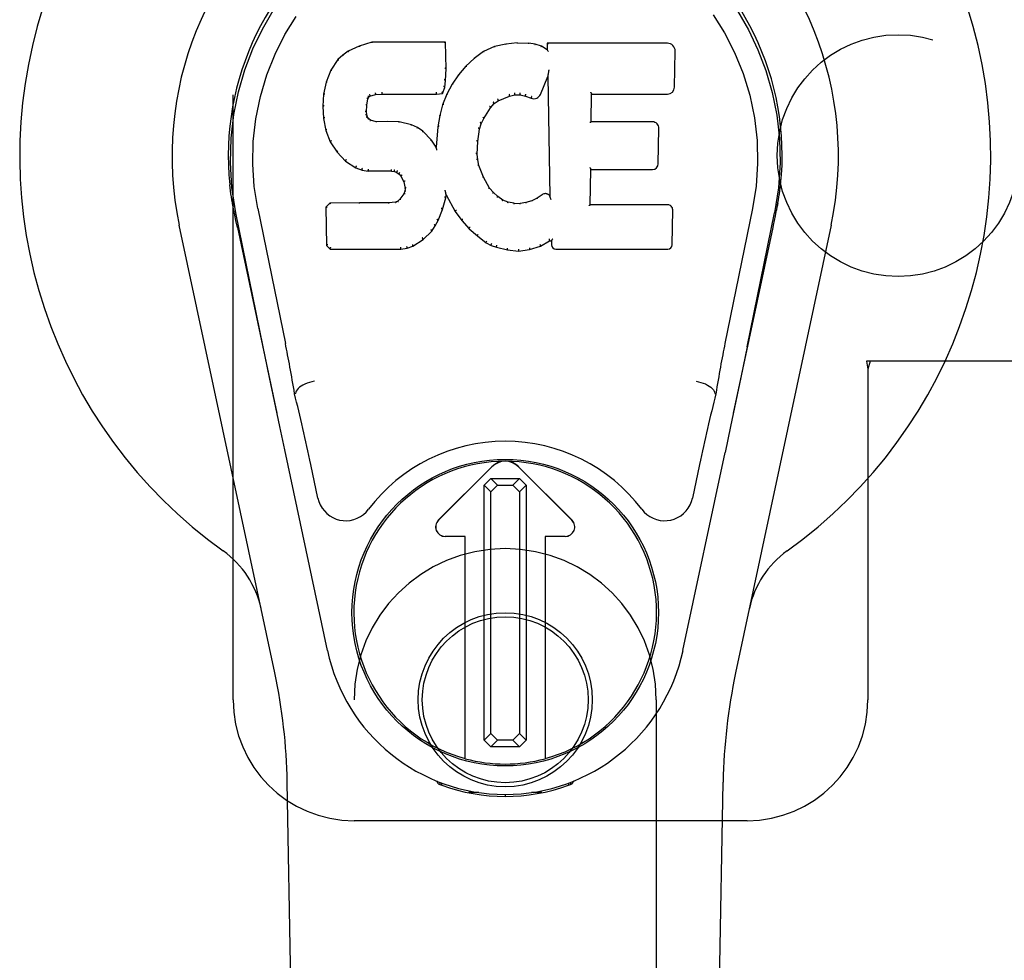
# Model space of a CAD drawing. Header units: inches. Extents: x 0 to 227, y 0 to 147.
# Tile 62 of 78: x 105.56 to 107.6, y 73.34 to 75.28. Entities that reach past the tile are written whole.
import ezdxf

# ---------------------------------------------------------------- set-up
doc = ezdxf.new("R2010")
doc.units = ezdxf.units.IN
doc.header["$LTSCALE"] = 12.505625
doc.header["$MEASUREMENT"] = 0
doc.linetypes.add('HIDDEN', pattern=[0.2, 0.1, -0.1])
doc.layers.add('RIGHTHAND_DOOR_ASSEMBLY', color=7, linetype='CONTINUOUS')
doc.layers.add('SUBPANEL', color=7, linetype='CONTINUOUS')

msp = doc.modelspace()

# ---------------------------------------------------------------- linework, layer by layer
at = {"layer": 'RIGHTHAND_DOOR_ASSEMBLY', "color": 8, "linetype": 'HIDDEN'}
for p, q in [((106.0043, 73.8766), (106.0043, 76.1266)), ((107.6347, 74.5766), (107.3137, 74.5766)), ((107.3137, 74.5766), (107.3168, 74.5598)), ((107.3212, 74.5766), (107.3168, 74.5598)), ((107.3168, 74.5598), (107.3168, 73.8766)), ((106.2543, 72.0191), (106.2543, 73.8766)), ((106.8793, 73.8766), (106.8793, 72.0191)), ((107.0668, 73.6266), (106.2543, 73.6266))]:
    msp.add_line(p, q, dxfattribs=at)
at = {"layer": 'RIGHTHAND_DOOR_ASSEMBLY', "color": 7, "linetype": 'Continuous'}
for p, q in [((106.2907, 75.2361), (106.2649, 75.2279)), ((106.4436, 75.2361), (106.2907, 75.2361)), ((106.2908, 75.2355), (106.2907, 75.2361)), ((106.443, 75.2355), (106.4436, 75.2361)), ((106.4448, 75.1813), (106.4436, 75.2361)), ((106.5683, 75.2323), (106.5447, 75.2269)), ((106.5918, 75.2346), (106.5683, 75.2323)), ((106.5684, 75.2316), (106.5683, 75.2323)), ((106.5918, 75.2346), (106.6159, 75.2342)), ((106.5919, 75.234), (106.5918, 75.2346)), ((106.5919, 75.2334), (106.5919, 75.234)), ((106.6158, 75.2335), (106.6159, 75.2342)), ((106.6287, 75.2322), (106.6159, 75.2342)), ((106.6286, 75.2316), (106.6287, 75.2322)), ((106.6416, 75.228), (106.6287, 75.2322)), ((106.9022, 75.234), (106.6534, 75.234)), ((106.654, 75.2334), (106.6534, 75.234)), ((106.6534, 75.234), (106.6537, 75.22)), ((106.2418, 75.2173), (106.2307, 75.2095)), ((106.2649, 75.2279), (106.2418, 75.2173)), ((106.2421, 75.2167), (106.2418, 75.2173)), ((106.2651, 75.2273), (106.2649, 75.2279)), ((106.5222, 75.2169), (106.5026, 75.2026)), ((106.5447, 75.2269), (106.5222, 75.2169)), ((106.5225, 75.2164), (106.5222, 75.2169)), ((106.5449, 75.2263), (106.5447, 75.2269)), ((106.6413, 75.2274), (106.6416, 75.228)), ((106.6537, 75.22), (106.6416, 75.228)), ((106.6537, 75.22), (106.6543, 75.2189)), ((106.917, 75.1432), (106.9183, 75.2176)), ((106.2208, 75.2), (106.206, 75.1782)), ((106.2307, 75.2095), (106.2208, 75.2)), ((106.2212, 75.1996), (106.2208, 75.2)), ((106.2311, 75.2091), (106.2307, 75.2095)), ((106.5026, 75.2026), (106.4855, 75.1863)), ((106.503, 75.2021), (106.5026, 75.2026)), ((106.206, 75.1782), (106.1963, 75.1535)), ((106.2066, 75.1779), (106.206, 75.1782)), ((106.4434, 75.1569), (106.4448, 75.1813)), ((106.4442, 75.1813), (106.4448, 75.1813)), ((106.4855, 75.1863), (106.4703, 75.1685)), ((106.4859, 75.1858), (106.4855, 75.1863)), ((106.6556, 75.1712), (106.6555, 75.1705)), ((106.6558, 75.1723), (106.6556, 75.1712)), ((106.656, 75.1734), (106.6558, 75.1723)), ((106.6562, 75.1747), (106.656, 75.1734)), ((106.6564, 75.176), (106.6562, 75.1747)), ((106.6568, 75.1779), (106.6564, 75.176)), ((106.657, 75.1791), (106.6568, 75.1779)), ((106.1963, 75.1535), (106.1913, 75.1285)), ((106.1969, 75.1534), (106.1963, 75.1535)), ((106.4418, 75.1426), (106.4434, 75.1569)), ((106.4428, 75.1569), (106.4434, 75.1569)), ((106.4703, 75.1685), (106.457, 75.1492)), ((106.4708, 75.1681), (106.4703, 75.1685)), ((106.6398, 75.1282), (106.6546, 75.165)), ((106.6552, 75.1679), (106.6546, 75.165)), ((106.6546, 75.165), (106.6589, 74.9179)), ((106.6554, 75.1698), (106.6553, 75.1693)), ((106.6555, 75.1705), (106.6554, 75.1698)), ((106.3117, 75.1327), (106.3117, 75.1313)), ((106.4247, 75.1313), (106.4246, 75.1327)), ((106.4369, 75.1304), (106.4373, 75.1299)), ((106.4373, 75.1299), (106.4418, 75.1426)), ((106.4413, 75.1427), (106.4418, 75.1426)), ((106.457, 75.1492), (106.4459, 75.1285)), ((106.4575, 75.1489), (106.457, 75.1492)), ((106.1913, 75.1285), (106.1899, 75.1036)), ((106.1919, 75.1284), (106.1913, 75.1285)), ((106.2809, 75.1058), (106.2828, 75.1189)), ((106.2823, 75.119), (106.2828, 75.1189)), ((106.2828, 75.1189), (106.2845, 75.1222)), ((106.284, 75.1225), (106.2845, 75.1222)), ((106.2845, 75.1222), (106.2871, 75.1243)), ((106.2868, 75.1248), (106.2871, 75.1243)), ((106.2871, 75.1243), (106.2984, 75.1277)), ((106.2983, 75.1283), (106.2984, 75.1277)), ((106.2984, 75.1277), (106.3118, 75.1288)), ((106.3117, 75.1293), (106.3118, 75.1288)), ((106.3118, 75.1288), (106.4247, 75.1288)), ((106.4247, 75.1288), (106.4373, 75.1299)), ((106.4247, 75.1293), (106.4247, 75.1288)), ((106.4459, 75.1285), (106.4373, 75.1067)), ((106.4464, 75.1282), (106.4459, 75.1285)), ((106.5438, 75.1091), (106.5525, 75.115)), ((106.5523, 75.1155), (106.5525, 75.115)), ((106.5525, 75.115), (106.5759, 75.1248)), ((106.5757, 75.1253), (106.5759, 75.1248)), ((106.5759, 75.1248), (106.5867, 75.1275)), ((106.5866, 75.128), (106.5867, 75.1275)), ((106.5867, 75.1275), (106.5976, 75.1273)), ((106.5976, 75.1279), (106.5976, 75.1273)), ((106.5976, 75.1273), (106.609, 75.1247)), ((106.6091, 75.1252), (106.609, 75.1247)), ((106.609, 75.1247), (106.6206, 75.1201)), ((106.6208, 75.1207), (106.6206, 75.1201)), ((106.7445, 75.0715), (106.7455, 75.1287)), ((106.745, 75.1292), (106.7455, 75.1287)), ((106.7455, 75.1287), (106.9022, 75.1287)), ((106.1904, 75.1036), (106.1899, 75.1036)), ((106.1899, 75.1036), (106.1911, 75.0785)), ((106.2794, 75.0919), (106.28, 75.0919)), ((106.28, 75.0919), (106.2809, 75.1058)), ((106.2804, 75.0859), (106.28, 75.0919)), ((106.2803, 75.1059), (106.2809, 75.1058)), ((106.4373, 75.1067), (106.4313, 75.0842)), ((106.4379, 75.1065), (106.4373, 75.1067)), ((106.5227, 75.0782), (106.5366, 75.1004)), ((106.5362, 75.1007), (106.5366, 75.1004)), ((106.5366, 75.1004), (106.5438, 75.1091)), ((106.5434, 75.1095), (106.5438, 75.1091)), ((106.1917, 75.0786), (106.1911, 75.0785)), ((106.1911, 75.0785), (106.1957, 75.0537)), ((106.2798, 75.0858), (106.2804, 75.0859)), ((106.2819, 75.0813), (106.2804, 75.0859)), ((106.2813, 75.081), (106.2819, 75.0813)), ((106.2845, 75.0776), (106.2819, 75.0813)), ((106.2841, 75.0771), (106.2845, 75.0776)), ((106.2882, 75.0749), (106.2845, 75.0776)), ((106.2879, 75.0743), (106.2882, 75.0749)), ((106.2997, 75.0716), (106.2882, 75.0749)), ((106.2996, 75.071), (106.2997, 75.0716)), ((106.3228, 75.0724), (106.2997, 75.0716)), ((106.3227, 75.0717), (106.3228, 75.0724)), ((106.3227, 75.0712), (106.3227, 75.0717)), ((106.3478, 75.0711), (106.3228, 75.0724)), ((106.3477, 75.0704), (106.3478, 75.0711)), ((106.3729, 75.0655), (106.3478, 75.0711)), ((106.4313, 75.0842), (106.4274, 75.0614)), ((106.4319, 75.0841), (106.4313, 75.0842)), ((106.5172, 75.0675), (106.5227, 75.0782)), ((106.5222, 75.0785), (106.5227, 75.0782)), ((106.7439, 75.0708), (106.7445, 75.0715)), ((106.8712, 75.0715), (106.7445, 75.0715)), ((106.1963, 75.0538), (106.1957, 75.0537)), ((106.1957, 75.0537), (106.205, 75.03)), ((106.3727, 75.0649), (106.3729, 75.0655)), ((106.3854, 75.0599), (106.3729, 75.0655)), ((106.3851, 75.0593), (106.3854, 75.0599)), ((106.3964, 75.052), (106.3854, 75.0599)), ((106.396, 75.0515), (106.3964, 75.052)), ((106.4146, 75.0338), (106.3964, 75.052)), ((106.4274, 75.0614), (106.4238, 75.0193)), ((106.428, 75.0614), (106.4274, 75.0614)), ((106.5101, 75.0308), (106.5137, 75.0564)), ((106.5131, 75.0565), (106.5137, 75.0564)), ((106.5137, 75.0564), (106.5172, 75.0675)), ((106.5167, 75.0677), (106.5172, 75.0675)), ((106.8833, 74.9848), (106.8845, 75.0579)), ((106.2055, 75.0302), (106.205, 75.03)), ((106.205, 75.03), (106.219, 75.0086)), ((106.4141, 75.0334), (106.4146, 75.0338)), ((106.4238, 75.0193), (106.4146, 75.0338)), ((106.509, 75.0048), (106.5101, 75.0308)), ((106.5096, 75.0309), (106.5101, 75.0308)), ((106.2195, 75.009), (106.219, 75.0086)), ((106.219, 75.0086), (106.2368, 74.9903)), ((106.4242, 75.0174), (106.4238, 75.0193)), ((106.2371, 74.9907), (106.2368, 74.9903)), ((106.2368, 74.9903), (106.2581, 74.9764)), ((106.5084, 75.0048), (106.509, 75.0048)), ((106.51, 74.9926), (106.509, 75.0048)), ((106.5094, 74.9925), (106.51, 74.9926)), ((106.5126, 74.9808), (106.51, 74.9926)), ((106.2584, 74.9769), (106.2581, 74.9764)), ((106.2581, 74.9764), (106.2708, 74.9718)), ((106.2709, 74.9723), (106.2708, 74.9718)), ((106.2708, 74.9718), (106.2837, 74.9696)), ((106.2838, 74.9702), (106.2837, 74.9696)), ((106.3315, 74.9691), (106.2837, 74.9696)), ((106.3315, 74.9697), (106.3315, 74.9691)), ((106.3315, 74.9691), (106.3379, 74.9685)), ((106.338, 74.9691), (106.3379, 74.9685)), ((106.3379, 74.9685), (106.343, 74.9668)), ((106.3432, 74.9673), (106.343, 74.9668)), ((106.512, 74.9806), (106.5126, 74.9808)), ((106.522, 74.9568), (106.5126, 74.9808)), ((106.7428, 74.8999), (106.7441, 74.9729)), ((106.7435, 74.9735), (106.7441, 74.9729)), ((106.7441, 74.9729), (106.8712, 74.9729)), ((106.343, 74.9668), (106.3474, 74.9635)), ((106.3478, 74.9639), (106.3474, 74.9635)), ((106.3474, 74.9635), (106.3513, 74.9589)), ((106.3518, 74.9592), (106.3513, 74.9589)), ((106.3513, 74.9589), (106.3572, 74.9472)), ((106.3578, 74.9473), (106.3572, 74.9472)), ((106.3572, 74.9472), (106.3596, 74.9339)), ((106.5215, 74.9565), (106.522, 74.9568)), ((106.5344, 74.9344), (106.522, 74.9568)), ((106.3591, 74.928), (106.3573, 74.9228)), ((106.3596, 74.9339), (106.3591, 74.928)), ((106.3597, 74.9279), (106.3591, 74.928)), ((106.3602, 74.9339), (106.3596, 74.9339)), ((106.4429, 74.929), (106.4427, 74.93)), ((106.443, 74.9283), (106.4429, 74.929)), ((106.4432, 74.9276), (106.443, 74.9283)), ((106.4433, 74.927), (106.4432, 74.9276)), ((106.4435, 74.9263), (106.4433, 74.927)), ((106.4436, 74.9258), (106.4435, 74.9263)), ((106.5339, 74.9341), (106.5344, 74.9344)), ((106.5423, 74.9251), (106.5344, 74.9344)), ((106.3445, 74.9074), (106.34, 74.905)), ((106.349, 74.9118), (106.3445, 74.9074)), ((106.3449, 74.9069), (106.3445, 74.9074)), ((106.3573, 74.9228), (106.349, 74.9118)), ((106.3495, 74.9114), (106.349, 74.9118)), ((106.3578, 74.9225), (106.3573, 74.9228)), ((106.4371, 74.8903), (106.444, 74.9142)), ((106.4434, 74.9143), (106.444, 74.9142)), ((106.4437, 74.925), (106.4436, 74.9258)), ((106.444, 74.9142), (106.4445, 74.9202)), ((106.4445, 74.9202), (106.4441, 74.9221)), ((106.4445, 74.9202), (106.4636, 74.8862)), ((106.5419, 74.9247), (106.5423, 74.9251)), ((106.5517, 74.9167), (106.5423, 74.9251)), ((106.5513, 74.9162), (106.5517, 74.9167)), ((106.5619, 74.9098), (106.5517, 74.9167)), ((106.5616, 74.9093), (106.5619, 74.9098)), ((106.573, 74.9054), (106.5619, 74.9098)), ((106.6216, 74.9084), (106.6097, 74.9045)), ((106.6329, 74.9136), (106.6216, 74.9084)), ((106.6219, 74.9078), (106.6216, 74.9084)), ((106.6433, 74.9208), (106.6329, 74.9136)), ((106.6332, 74.913), (106.6329, 74.9136)), ((106.6437, 74.9203), (106.6433, 74.9208)), ((106.6589, 74.9179), (106.6589, 74.9178)), ((106.6596, 74.9157), (106.6589, 74.9178)), ((106.6617, 74.9103), (106.661, 74.9124)), ((106.0028, 74.9037), (106.0041, 74.8966)), ((106.0055, 74.8885), (106.005, 74.8915)), ((106.0062, 74.8855), (106.0055, 74.8885)), ((106.0553, 74.8923), (106.1123, 74.6133)), ((106.2039, 74.903), (106.196, 74.8949)), ((106.1966, 74.8946), (106.196, 74.8949)), ((106.196, 74.8949), (106.1974, 74.8156)), ((106.2657, 74.9036), (106.2039, 74.903)), ((106.2042, 74.9024), (106.2039, 74.903)), ((106.3264, 74.9039), (106.2657, 74.9036)), ((106.2657, 74.9029), (106.2657, 74.9036)), ((106.2657, 74.9029), (106.2657, 74.9024)), ((106.34, 74.905), (106.3264, 74.9039)), ((106.3264, 74.9032), (106.3264, 74.9039)), ((106.3264, 74.9032), (106.3265, 74.9027)), ((106.3402, 74.9043), (106.34, 74.905)), ((106.4279, 74.8675), (106.4371, 74.8903)), ((106.4366, 74.8904), (106.4371, 74.8903)), ((106.4641, 74.8865), (106.4636, 74.8862)), ((106.4636, 74.8862), (106.4769, 74.8674)), ((106.5728, 74.9048), (106.573, 74.9054)), ((106.5852, 74.9032), (106.573, 74.9054)), ((106.5851, 74.9025), (106.5852, 74.9032)), ((106.5852, 74.9032), (106.5976, 74.9027)), ((106.6097, 74.9045), (106.5976, 74.9027)), ((106.5976, 74.9021), (106.5976, 74.9027)), ((106.5977, 74.9015), (106.5976, 74.9021)), ((106.6098, 74.9039), (106.6097, 74.9045)), ((106.7422, 74.8993), (106.7428, 74.8999)), ((106.9028, 74.8999), (106.7428, 74.8999)), ((106.9119, 74.8172), (106.9132, 74.8893)), ((107.0782, 74.8923), (107.0212, 74.6133)), ((107.1273, 74.8851), (107.1278, 74.8878)), ((107.1278, 74.8878), (107.1283, 74.8904)), ((107.1283, 74.8904), (107.1299, 74.8988)), ((107.1308, 74.9038), (107.1294, 74.8966)), ((107.1299, 74.8988), (107.1308, 74.9038)), ((106.0068, 74.8823), (106.0062, 74.8855)), ((106.0099, 74.8674), (106.0068, 74.8823)), ((106.0663, 74.6061), (106.0098, 74.8831)), ((106.0129, 74.8531), (106.0099, 74.8674)), ((106.4221, 74.8563), (106.4279, 74.8675)), ((106.4274, 74.8677), (106.4279, 74.8675)), ((106.4773, 74.8678), (106.4769, 74.8674)), ((106.4769, 74.8674), (106.4921, 74.8505)), ((107.0672, 74.6061), (107.1238, 74.8831)), ((107.1257, 74.8773), (107.1273, 74.8851)), ((106.0902, 73.9321), (105.8929, 74.858)), ((106.0129, 74.8531), (106.0948, 74.4688)), ((106.3969, 74.8284), (106.4148, 74.8457)), ((106.4143, 74.8461), (106.4148, 74.8457)), ((106.4148, 74.8457), (106.4221, 74.8563)), ((106.4216, 74.8566), (106.4221, 74.8563)), ((106.4926, 74.8509), (106.4921, 74.8505)), ((106.4921, 74.8505), (106.5092, 74.8354)), ((107.0387, 74.4688), (107.1206, 74.8531)), ((107.2406, 74.858), (107.0433, 73.9321)), ((106.3761, 74.8142), (106.3969, 74.8284)), ((106.3965, 74.8289), (106.3969, 74.8284)), ((106.5096, 74.8358), (106.5092, 74.8354)), ((106.5092, 74.8354), (106.5275, 74.8214)), ((106.6395, 74.8142), (106.6581, 74.8253)), ((106.6579, 74.8259), (106.6581, 74.8253)), ((106.6581, 74.8253), (106.6624, 74.8253)), ((106.663, 74.8259), (106.6624, 74.8253)), ((106.6624, 74.8253), (106.6626, 74.8172)), ((106.198, 74.8159), (106.1974, 74.8156)), ((106.1974, 74.8156), (106.205, 74.8082)), ((106.2052, 74.8088), (106.205, 74.8082)), ((106.205, 74.8082), (106.3511, 74.8082)), ((106.3511, 74.8107), (106.351, 74.8121)), ((106.3511, 74.8082), (106.3639, 74.8099)), ((106.3511, 74.8088), (106.3511, 74.8082)), ((106.3637, 74.8104), (106.3639, 74.8099)), ((106.3639, 74.8099), (106.3761, 74.8142)), ((106.3758, 74.8147), (106.3761, 74.8142)), ((106.5278, 74.8219), (106.5275, 74.8214)), ((106.5275, 74.8214), (106.538, 74.816)), ((106.5382, 74.8166), (106.538, 74.816)), ((106.538, 74.816), (106.549, 74.8123)), ((106.5492, 74.8128), (106.549, 74.8123)), ((106.549, 74.8123), (106.5713, 74.8066)), ((106.5714, 74.8072), (106.5713, 74.8066)), ((106.5713, 74.8066), (106.5942, 74.8041)), ((106.5941, 74.808), (106.5942, 74.8046)), ((106.5942, 74.8041), (106.6173, 74.8073)), ((106.5942, 74.8046), (106.5942, 74.8041)), ((106.6172, 74.8078), (106.6173, 74.8073)), ((106.6173, 74.8073), (106.6395, 74.8142)), ((106.6392, 74.8147), (106.6395, 74.8142)), ((106.6717, 74.8082), (106.9028, 74.8082)), ((107.0672, 74.6061), (107.0632, 74.5865)), ((107.0632, 74.5865), (107.0542, 74.5429)), ((106.0895, 74.494), (106.0793, 74.5429)), ((107.0542, 74.5429), (107.044, 74.494)), ((106.1333, 74.5095), (106.1313, 74.5091)), ((107.0002, 74.5095), (107.0022, 74.5091)), ((106.1005, 74.4417), (106.0895, 74.494)), ((107.044, 74.494), (107.033, 74.4417)), ((106.1108, 74.3931), (106.1005, 74.4417)), ((107.033, 74.4417), (107.0217, 74.3881)), ((106.1991, 73.9784), (106.1108, 74.3931)), ((106.9344, 73.9784), (107.0217, 74.3881)), ((106.1795, 74.2936), (106.1647, 74.3627)), ((106.4285, 74.2478), (106.5389, 74.3582)), ((106.539, 74.3581), (106.4286, 74.2477)), ((106.7049, 74.2477), (106.5945, 74.3581)), ((106.5946, 74.3582), (106.705, 74.2478)), ((106.9688, 74.3627), (106.9541, 74.2936)), ((106.5235, 74.3204), (106.5373, 74.3343)), ((106.5372, 74.3066), (106.5235, 74.3204)), ((106.5235, 73.793), (106.5235, 74.3204)), ((106.5511, 74.3205), (106.5372, 74.3066)), ((106.5373, 74.3343), (106.5961, 74.3343)), ((106.5373, 74.3343), (106.5511, 74.3205)), ((106.5511, 74.3205), (106.5824, 74.3205)), ((106.5824, 74.3205), (106.5961, 74.3343)), ((106.5963, 74.3067), (106.5824, 74.3205)), ((106.5961, 74.3343), (106.6101, 74.3205)), ((106.6101, 74.3205), (106.5963, 74.3067)), ((106.6101, 74.3205), (106.6101, 73.7931)), ((106.5372, 73.8068), (106.5372, 74.3066)), ((106.5963, 74.3067), (106.5963, 73.8069)), ((106.4842, 74.2144), (106.4425, 74.2144)), ((106.4841, 74.2142), (106.4425, 74.2142)), ((106.4841, 74.2142), (106.4842, 74.2144)), ((106.4841, 73.7549), (106.4841, 74.2142)), ((106.4842, 73.7548), (106.4842, 74.2144)), ((106.6911, 74.2144), (106.6493, 74.2144)), ((106.6494, 74.2142), (106.6493, 74.2144)), ((106.6493, 74.2144), (106.6493, 73.7548)), ((106.6911, 74.2142), (106.6494, 74.2142)), ((106.6494, 74.2142), (106.6494, 73.7549)), ((106.5235, 73.793), (106.5372, 73.8068)), ((106.5372, 73.8068), (106.5512, 73.793)), ((106.5825, 73.793), (106.5963, 73.8069)), ((106.5963, 73.8069), (106.6101, 73.7931)), ((106.5374, 73.7792), (106.5235, 73.793)), ((106.5512, 73.793), (106.5374, 73.7792)), ((106.5825, 73.793), (106.5512, 73.793)), ((106.5962, 73.7792), (106.5825, 73.793)), ((106.6101, 73.7931), (106.5962, 73.7792)), ((106.5962, 73.7792), (106.5374, 73.7792)), ((106.1882, 69.5672), (106.116, 73.7065)), ((106.428, 73.7031), (106.4252, 73.7088)), ((106.4316, 73.7063), (106.4315, 73.7017)), ((106.7019, 73.7063), (106.702, 73.7017)), ((106.7083, 73.7088), (106.7055, 73.7031)), ((106.9453, 69.5672), (107.0175, 73.7065)), ((106.4352, 73.7032), (106.4354, 73.7002)), ((106.512, 73.6851), (106.4911, 73.6847)), ((106.6424, 73.6847), (106.6215, 73.6851)), ((106.6981, 73.7002), (106.6983, 73.7031)), ((106.5668, 73.6808), (106.5668, 73.6768))]:
    msp.add_line(p, q, dxfattribs=at)
for points in [[(106.0098, 74.883), (106.0016, 74.9356), (105.9984, 74.9874), (105.9998, 75.0376), (106.0054, 75.0864), (106.015, 75.1336), (106.0283, 75.179), (106.0449, 75.2222), (106.0646, 75.2632), (106.0872, 75.3019)], [(107.047, 75.3009), (107.0696, 75.2619), (107.0893, 75.2206), (107.1059, 75.1772), (107.1189, 75.1322), (107.1283, 75.0854), (107.1338, 75.0367), (107.1351, 74.9865), (107.1319, 74.9351), (107.1237, 74.883)], [(106.0553, 74.8923), (106.048, 74.938), (106.0449, 74.9841), (106.0459, 75.0308), (106.051, 75.0775), (106.0605, 75.1238), (106.0739, 75.1688), (106.091, 75.2115), (106.1113, 75.2517), (106.1342, 75.289)], [(106.997, 75.2924), (107.0203, 75.2551), (107.0411, 75.2144), (107.0587, 75.1713), (107.0724, 75.1263), (107.0821, 75.08)], [(106.2908, 75.2355), (106.2908, 75.2354), (106.2909, 75.2354), (106.2909, 75.2353), (106.291, 75.2352), (106.291, 75.2351), (106.2911, 75.2349)], [(106.4424, 75.2355), (106.4422, 75.2354), (106.442, 75.2354), (106.4418, 75.2353), (106.4416, 75.2352), (106.4413, 75.2351), (106.4411, 75.2349)], [(106.6156, 75.233), (106.6157, 75.2331), (106.6157, 75.2333), (106.6157, 75.2334), (106.6158, 75.2335), (106.6158, 75.2335), (106.6158, 75.2335)], [(106.656, 75.2328), (106.6558, 75.233), (106.6555, 75.2331), (106.6553, 75.2332), (106.6551, 75.2333), (106.6548, 75.2334), (106.6547, 75.2334)], [(106.2421, 75.2167), (106.2423, 75.2167), (106.2424, 75.2167), (106.2425, 75.2167), (106.2427, 75.2167), (106.2428, 75.2165), (106.2431, 75.2164)], [(106.2652, 75.2273), (106.2653, 75.2273), (106.2654, 75.2273), (106.2655, 75.2272), (106.2656, 75.2271), (106.2657, 75.227), (106.2658, 75.2268)], [(106.5235, 75.216), (106.5233, 75.2162), (106.5231, 75.2163), (106.5229, 75.2164), (106.5228, 75.2164), (106.5226, 75.2164), (106.5225, 75.2164)], [(106.5455, 75.2258), (106.5454, 75.226), (106.5452, 75.2261), (106.5452, 75.2262), (106.5451, 75.2262), (106.545, 75.2263), (106.5449, 75.2263)], [(106.5687, 75.2311), (106.5687, 75.2313), (106.5686, 75.2314), (106.5685, 75.2315), (106.5685, 75.2316), (106.5684, 75.2316), (106.5684, 75.2316)], [(106.6281, 75.231), (106.6282, 75.2312), (106.6283, 75.2313), (106.6284, 75.2314), (106.6284, 75.2315), (106.6285, 75.2316), (106.6286, 75.2316)], [(106.6405, 75.227), (106.6406, 75.2271), (106.6408, 75.2272), (106.6409, 75.2273), (106.641, 75.2274), (106.6412, 75.2274), (106.6413, 75.2274)], [(106.6563, 75.2165), (106.656, 75.217), (106.6557, 75.2174), (106.6555, 75.2178), (106.6552, 75.2181), (106.6549, 75.2184), (106.6547, 75.2186)], [(106.2213, 75.1997), (106.2215, 75.1998), (106.2217, 75.1998), (106.2219, 75.1999), (106.2222, 75.1999), (106.2224, 75.1998), (106.2227, 75.1997)], [(106.2311, 75.2091), (106.2313, 75.2091), (106.2314, 75.2092), (106.2316, 75.2092), (106.2318, 75.2091), (106.232, 75.2091), (106.2323, 75.2089)], [(106.5042, 75.202), (106.5039, 75.2021), (106.5037, 75.2022), (106.5035, 75.2023), (106.5033, 75.2023), (106.5031, 75.2022), (106.5029, 75.2021)], [(106.2066, 75.178), (106.2068, 75.1782), (106.207, 75.1783), (106.2073, 75.1784), (106.2076, 75.1784), (106.208, 75.1784), (106.2083, 75.1784)], [(106.4442, 75.1813), (106.4441, 75.1817), (106.4439, 75.182), (106.4436, 75.1823), (106.4432, 75.1825), (106.4427, 75.1826), (106.4422, 75.1827)], [(106.4873, 75.1858), (106.4871, 75.1859), (106.4868, 75.186), (106.4865, 75.186), (106.4863, 75.186), (106.4861, 75.1859), (106.4859, 75.1858)], [(106.1969, 75.1534), (106.1971, 75.1537), (106.1973, 75.1539), (106.1976, 75.1541), (106.198, 75.1542), (106.1984, 75.1542), (106.1988, 75.1542)], [(106.4428, 75.1569), (106.4428, 75.1573), (106.4426, 75.1577), (106.4423, 75.158), (106.4419, 75.1582), (106.4414, 75.1584), (106.4409, 75.1584)], [(106.4723, 75.1683), (106.472, 75.1684), (106.4717, 75.1684), (106.4715, 75.1684), (106.4712, 75.1684), (106.471, 75.1683), (106.4708, 75.1681)], [(106.6553, 75.1693), (106.6553, 75.1691), (106.6552, 75.1689), (106.6552, 75.1688)], [(106.6552, 75.1688), (106.6552, 75.1685), (106.6552, 75.1683), (106.6552, 75.1682)], [(106.2979, 75.1316), (106.2981, 75.1312), (106.2982, 75.1307), (106.2983, 75.1302), (106.2984, 75.1297), (106.2984, 75.1292), (106.2984, 75.1287), (106.2984, 75.1284), (106.2983, 75.1283)], [(106.3117, 75.1313), (106.3117, 75.1308), (106.3118, 75.1303), (106.3118, 75.1299), (106.3118, 75.1296), (106.3117, 75.1294), (106.3117, 75.1293)], [(106.4247, 75.1293), (106.4247, 75.1294), (106.4247, 75.1296), (106.4247, 75.1299), (106.4247, 75.1303), (106.4247, 75.1308), (106.4247, 75.1313)], [(106.437, 75.1307), (106.437, 75.131), (106.437, 75.1313), (106.4369, 75.1317), (106.4367, 75.1321), (106.4365, 75.1325), (106.4362, 75.1329), (106.4358, 75.1333), (106.4355, 75.1336)], [(106.4413, 75.1428), (106.4412, 75.1432), (106.441, 75.1436), (106.4407, 75.1439), (106.4403, 75.1442), (106.4399, 75.1444), (106.4393, 75.1445)], [(106.4592, 75.1492), (106.4588, 75.1493), (106.4585, 75.1493), (106.4582, 75.1493), (106.4579, 75.1492), (106.4577, 75.1491), (106.4575, 75.1489)], [(106.5866, 75.128), (106.5867, 75.1281), (106.5867, 75.1284), (106.5867, 75.1287), (106.5867, 75.1292), (106.5867, 75.1297), (106.5866, 75.1303), (106.5865, 75.1309), (106.5864, 75.1314)], [(106.5976, 75.1279), (106.5976, 75.128), (106.5976, 75.1282), (106.5975, 75.1286), (106.5976, 75.129), (106.5976, 75.1296), (106.5977, 75.1301), (106.5978, 75.1307), (106.5979, 75.1312)], [(106.743, 75.1326), (106.7433, 75.1324), (106.7435, 75.1322), (106.7438, 75.132), (106.744, 75.1317), (106.7442, 75.1315), (106.7444, 75.1312)], [(106.7444, 75.1312), (106.7446, 75.131), (106.7447, 75.1307), (106.7448, 75.1305), (106.7449, 75.1302), (106.7449, 75.13), (106.745, 75.1298)], [(106.1919, 75.1285), (106.192, 75.1288), (106.1922, 75.129), (106.1926, 75.1293), (106.1929, 75.1294), (106.1934, 75.1295), (106.1938, 75.1295)], [(106.2804, 75.121), (106.2809, 75.1209), (106.2814, 75.1206), (106.2818, 75.1203), (106.2821, 75.12), (106.2823, 75.1196), (106.2823, 75.1192)], [(106.2824, 75.1251), (106.283, 75.1249), (106.2834, 75.1245), (106.2838, 75.124), (106.284, 75.1236), (106.2842, 75.1231), (106.2841, 75.1227)], [(106.2858, 75.128), (106.2861, 75.1276), (106.2864, 75.1272), (106.2867, 75.1267), (106.2869, 75.1263), (106.287, 75.1258), (106.287, 75.1254), (106.287, 75.1251), (106.2868, 75.1249)], [(106.4482, 75.1288), (106.4478, 75.1288), (106.4475, 75.1288), (106.4472, 75.1288), (106.4469, 75.1287), (106.4466, 75.1285), (106.4464, 75.1282)], [(106.5434, 75.1096), (106.5435, 75.1098), (106.5436, 75.1101), (106.5435, 75.1105), (106.5434, 75.1109), (106.5431, 75.1113), (106.5428, 75.1117), (106.5424, 75.112), (106.542, 75.1123)], [(106.5523, 75.1156), (106.5524, 75.1157), (106.5525, 75.1161), (106.5525, 75.1164), (106.5524, 75.1169), (106.5522, 75.1174), (106.552, 75.1178), (106.5516, 75.1183), (106.5513, 75.1187)], [(106.5758, 75.1253), (106.5759, 75.1254), (106.5759, 75.1257), (106.5759, 75.126), (106.5759, 75.1265), (106.5758, 75.127), (106.5756, 75.1276), (106.5754, 75.1281), (106.5751, 75.1285)], [(106.6092, 75.1252), (106.609, 75.1253), (106.609, 75.1256), (106.609, 75.1259), (106.609, 75.1264), (106.6091, 75.1269), (106.6093, 75.1275), (106.6095, 75.128), (106.6097, 75.1285)], [(106.6216, 75.1239), (106.6213, 75.1235), (106.6211, 75.123), (106.6209, 75.1225), (106.6207, 75.122), (106.6206, 75.1215), (106.6206, 75.1211), (106.6207, 75.1208), (106.6208, 75.1207)], [(106.1905, 75.1036), (106.1905, 75.1039), (106.1908, 75.1043), (106.1911, 75.1045), (106.1915, 75.1047), (106.1919, 75.1049), (106.1924, 75.1049)], [(106.2774, 75.0932), (106.2779, 75.0932), (106.2784, 75.093), (106.2788, 75.0928), (106.2791, 75.0926), (106.2793, 75.0922), (106.2794, 75.0918)], [(106.2783, 75.1074), (106.2788, 75.1074), (106.2793, 75.1072), (106.2797, 75.1069), (106.28, 75.1066), (106.2802, 75.1062), (106.2803, 75.1058)], [(106.4397, 75.1072), (106.4393, 75.1072), (106.4389, 75.1072), (106.4386, 75.1071), (106.4383, 75.107), (106.438, 75.1067), (106.4379, 75.1064)], [(106.5362, 75.1007), (106.5363, 75.101), (106.5363, 75.1013), (106.5362, 75.1017), (106.536, 75.1021), (106.5357, 75.1024), (106.5354, 75.1027), (106.535, 75.103), (106.5346, 75.1032)], [(106.1917, 75.0787), (106.1917, 75.079), (106.1919, 75.0794), (106.1922, 75.0797), (106.1927, 75.0799), (106.1931, 75.0801), (106.1936, 75.0802)], [(106.2779, 75.0868), (106.2783, 75.0868), (106.2787, 75.0867), (106.2791, 75.0866), (106.2794, 75.0864), (106.2796, 75.0862), (106.2798, 75.0859)], [(106.2795, 75.0815), (106.2799, 75.0815), (106.2802, 75.0816), (106.2805, 75.0815), (106.2808, 75.0814), (106.281, 75.0813), (106.2812, 75.0811)], [(106.2827, 75.0771), (106.283, 75.0772), (106.2832, 75.0773), (106.2834, 75.0773), (106.2837, 75.0773), (106.2839, 75.0773), (106.284, 75.0772)], [(106.2871, 75.0739), (106.2872, 75.074), (106.2874, 75.0741), (106.2875, 75.0742), (106.2877, 75.0743), (106.2878, 75.0743), (106.2879, 75.0743)], [(106.2994, 75.0704), (106.2994, 75.0705), (106.2995, 75.0707), (106.2995, 75.0708), (106.2996, 75.0709), (106.2996, 75.0709), (106.2996, 75.071)], [(106.3474, 75.0699), (106.3475, 75.07), (106.3475, 75.0702), (106.3476, 75.0703), (106.3476, 75.0704), (106.3477, 75.0704), (106.3477, 75.0704)], [(106.4338, 75.085), (106.4334, 75.085), (106.433, 75.0849), (106.4326, 75.0848), (106.4323, 75.0846), (106.4321, 75.0844), (106.4319, 75.084)], [(106.5167, 75.0678), (106.5167, 75.0682), (106.5166, 75.0686), (106.5163, 75.0691), (106.5159, 75.0694), (106.5154, 75.0697), (106.5148, 75.0699)], [(106.5222, 75.0785), (106.5223, 75.079), (106.5222, 75.0794), (106.5219, 75.0799), (106.5215, 75.0803), (106.521, 75.0806), (106.5205, 75.0809)], [(106.7419, 75.0702), (106.7422, 75.0704), (106.7424, 75.0705), (106.7427, 75.0707), (106.7429, 75.0707), (106.7431, 75.0708), (106.7433, 75.0708)], [(107.0821, 75.08), (107.0875, 75.0326), (107.0887, 74.985), (107.0856, 74.9383), (107.0782, 74.8923)], [(106.1963, 75.0539), (106.1963, 75.0543), (106.1964, 75.0547), (106.1967, 75.055), (106.1971, 75.0553), (106.1976, 75.0556), (106.1982, 75.0557)], [(106.3721, 75.0644), (106.3722, 75.0646), (106.3723, 75.0648), (106.3724, 75.0648), (106.3725, 75.0649), (106.3726, 75.0649), (106.3727, 75.0649)], [(106.3841, 75.059), (106.3843, 75.0592), (106.3845, 75.0593), (106.3847, 75.0593), (106.3848, 75.0593), (106.3849, 75.0593), (106.385, 75.0593)], [(106.3948, 75.0514), (106.395, 75.0515), (106.3952, 75.0516), (106.3955, 75.0516), (106.3957, 75.0516), (106.3958, 75.0516), (106.396, 75.0515)], [(106.43, 75.0625), (106.4295, 75.0624), (106.4291, 75.0624), (106.4287, 75.0622), (106.4284, 75.062), (106.4281, 75.0617), (106.428, 75.0613)], [(106.5131, 75.0566), (106.5131, 75.057), (106.5129, 75.0574), (106.5126, 75.0577), (106.5122, 75.058), (106.5117, 75.0582), (106.5112, 75.0583)], [(106.2055, 75.0303), (106.2054, 75.0307), (106.2056, 75.0311), (106.2058, 75.0316), (106.2062, 75.0319), (106.2067, 75.0323), (106.2073, 75.0325)], [(106.4126, 75.0335), (106.4129, 75.0336), (106.4132, 75.0337), (106.4135, 75.0337), (106.4137, 75.0336), (106.4139, 75.0335), (106.4141, 75.0334)], [(106.5095, 75.0309), (106.5095, 75.0313), (106.5093, 75.0316), (106.509, 75.0319), (106.5086, 75.0322), (106.5081, 75.0323), (106.5076, 75.0324)], [(106.2194, 75.009), (106.2193, 75.0093), (106.2193, 75.0096), (106.2194, 75.01), (106.2196, 75.0103), (106.2198, 75.0107), (106.2202, 75.011), (106.2206, 75.0113), (106.221, 75.0116)], [(106.4257, 75.0128), (106.4252, 75.0147), (106.4249, 75.0155), (106.4247, 75.0163), (106.4245, 75.0168), (106.4243, 75.0172)], [(106.2371, 74.9908), (106.2369, 74.991), (106.2369, 74.9914), (106.2369, 74.9917), (106.2371, 74.9921), (106.2373, 74.9926), (106.2376, 74.993), (106.238, 74.9933), (106.2384, 74.9936)], [(106.5084, 75.0048), (106.5083, 75.0052), (106.5081, 75.0055), (106.5078, 75.0057), (106.5074, 75.0059), (106.5069, 75.0061), (106.5064, 75.0061)], [(106.5094, 74.9926), (106.5092, 74.9929), (106.509, 74.9931), (106.5087, 74.9934), (106.5083, 74.9935), (106.5079, 74.9936), (106.5074, 74.9936)], [(106.2584, 74.9769), (106.2582, 74.9771), (106.2582, 74.9774), (106.2582, 74.9778), (106.2583, 74.9783), (106.2585, 74.9787), (106.2587, 74.9792), (106.259, 74.9797), (106.2593, 74.9801)], [(106.2709, 74.9723), (106.2708, 74.9725), (106.2707, 74.9727), (106.2707, 74.9731), (106.2708, 74.9735), (106.2709, 74.974), (106.271, 74.9746), (106.2712, 74.9751), (106.2714, 74.9756)], [(106.2838, 74.9702), (106.2837, 74.9702), (106.2837, 74.9705), (106.2837, 74.9708), (106.2837, 74.9713), (106.2837, 74.9718), (106.2838, 74.9724), (106.2839, 74.973), (106.2839, 74.9735)], [(106.3315, 74.9697), (106.3315, 74.9698), (106.3315, 74.97), (106.3315, 74.9703), (106.3315, 74.9708), (106.3315, 74.9714), (106.3315, 74.9719), (106.3316, 74.9725), (106.3316, 74.973)], [(106.338, 74.9691), (106.3379, 74.9692), (106.3379, 74.9694), (106.3379, 74.9698), (106.3379, 74.9703), (106.338, 74.9708), (106.3381, 74.9714), (106.3382, 74.9719), (106.3384, 74.9724)], [(106.3432, 74.9674), (106.343, 74.9676), (106.343, 74.9679), (106.343, 74.9683), (106.3431, 74.9687), (106.3433, 74.9692), (106.3435, 74.9696), (106.3438, 74.9701), (106.3442, 74.9705)], [(106.512, 74.9807), (106.5118, 74.9809), (106.5116, 74.9811), (106.5113, 74.9813), (106.511, 74.9814), (106.5106, 74.9814), (106.5102, 74.9814)], [(106.7416, 74.9768), (106.7418, 74.9766), (106.7421, 74.9764), (106.7423, 74.9762), (106.7425, 74.9759), (106.7428, 74.9757), (106.7429, 74.9755)], [(106.7429, 74.9755), (106.7431, 74.9752), (106.7432, 74.9749), (106.7434, 74.9747), (106.7434, 74.9745), (106.7435, 74.9743), (106.7435, 74.9741)], [(106.3479, 74.9639), (106.3477, 74.9642), (106.3476, 74.9646), (106.3477, 74.9649), (106.3478, 74.9653), (106.3481, 74.9657), (106.3484, 74.9661), (106.3488, 74.9665), (106.3492, 74.9667)], [(106.3518, 74.9593), (106.3517, 74.9597), (106.3518, 74.9602), (106.352, 74.9606), (106.3524, 74.961), (106.3529, 74.9614), (106.3535, 74.9617)], [(106.3578, 74.9475), (106.3578, 74.9479), (106.358, 74.9483), (106.3582, 74.9486), (106.3586, 74.9489), (106.3591, 74.9492), (106.3597, 74.9493)], [(106.5214, 74.9566), (106.5213, 74.9568), (106.521, 74.9569), (106.5208, 74.957), (106.5204, 74.9571), (106.5201, 74.9571), (106.5197, 74.957)], [(106.0027, 74.9038), (106.0016, 74.9101), (106.0006, 74.9164), (105.9996, 74.9227), (105.9987, 74.9289), (105.998, 74.9351), (105.9973, 74.9412)], [(106.3598, 74.928), (106.3599, 74.9283), (106.3601, 74.9285), (106.3604, 74.9287), (106.3608, 74.9288), (106.3612, 74.9289), (106.3616, 74.9288)], [(106.3602, 74.934), (106.3603, 74.9344), (106.3605, 74.9347), (106.3608, 74.9349), (106.3612, 74.9352), (106.3617, 74.9353), (106.3622, 74.9353)], [(106.5323, 74.9343), (106.5326, 74.9344), (106.5329, 74.9344), (106.5332, 74.9344), (106.5335, 74.9344), (106.5337, 74.9343), (106.5339, 74.9341)], [(107.1308, 74.9038), (107.1319, 74.9102), (107.1329, 74.9165), (107.1339, 74.9228), (107.1348, 74.929), (107.1356, 74.9352), (107.1362, 74.9412)], [(106.3449, 74.9069), (106.3451, 74.9069), (106.3453, 74.907), (106.3454, 74.9069), (106.3456, 74.9069), (106.3458, 74.9068), (106.346, 74.9067)], [(106.3494, 74.9113), (106.3497, 74.9115), (106.3499, 74.9116), (106.3501, 74.9116), (106.3504, 74.9116), (106.3507, 74.9116), (106.351, 74.9115)], [(106.3579, 74.9226), (106.3581, 74.9228), (106.3583, 74.9229), (106.3586, 74.923), (106.3589, 74.923), (106.3592, 74.923), (106.3596, 74.9229)], [(106.4434, 74.9144), (106.4434, 74.9148), (106.4432, 74.9152), (106.4429, 74.9155), (106.4425, 74.9158), (106.442, 74.916), (106.4415, 74.916)], [(106.4439, 74.9239), (106.4439, 74.9242), (106.4438, 74.9244), (106.4437, 74.925)], [(106.4441, 74.9223), (106.4441, 74.9224), (106.4441, 74.9226), (106.4441, 74.9228), (106.4441, 74.9229), (106.444, 74.9232), (106.444, 74.9234), (106.4439, 74.9236), (106.4439, 74.9239)], [(106.5405, 74.9247), (106.5408, 74.9248), (106.541, 74.9248), (106.5413, 74.9249), (106.5415, 74.9248), (106.5417, 74.9248), (106.5419, 74.9246)], [(106.5501, 74.916), (106.5504, 74.9162), (106.5506, 74.9163), (106.5508, 74.9163), (106.551, 74.9163), (106.5512, 74.9163), (106.5513, 74.9162)], [(106.5607, 74.9089), (106.5609, 74.9091), (106.5611, 74.9092), (106.5612, 74.9093), (106.5613, 74.9093), (106.5615, 74.9093), (106.5616, 74.9092)], [(106.6226, 74.9074), (106.6224, 74.9075), (106.6223, 74.9076), (106.6222, 74.9077), (106.6221, 74.9078), (106.622, 74.9078), (106.6219, 74.9078)], [(106.6342, 74.9127), (106.634, 74.9129), (106.6338, 74.913), (106.6336, 74.9131), (106.6335, 74.9131), (106.6334, 74.9131), (106.6333, 74.9131)], [(106.6589, 74.918), (106.6582, 74.9188), (106.6575, 74.9196), (106.6568, 74.9203), (106.6561, 74.9209), (106.6553, 74.9214), (106.6546, 74.9218), (106.6538, 74.9222), (106.653, 74.9224), (106.6522, 74.9226), (106.6514, 74.9228), (106.6506, 74.9229), (106.6498, 74.9229)], [(106.661, 74.9124), (106.6606, 74.9134), (106.6603, 74.9143), (106.66, 74.9149), (106.6598, 74.9154)], [(106.005, 74.8915), (106.0029, 74.9024), (106.0027, 74.9038)], [(106.1969, 74.8949), (106.1971, 74.895), (106.1973, 74.8952), (106.1976, 74.8952), (106.1979, 74.8953), (106.1982, 74.8953), (106.1986, 74.8952)], [(106.2043, 74.9024), (106.2044, 74.9023), (106.2045, 74.9023), (106.2046, 74.9022), (106.2048, 74.9021), (106.2049, 74.902), (106.205, 74.9018)], [(106.3402, 74.9043), (106.3403, 74.9043), (106.3404, 74.9043), (106.3405, 74.9042), (106.3406, 74.9041), (106.3407, 74.9039), (106.3408, 74.9038)], [(106.4366, 74.8904), (106.4366, 74.8909), (106.4364, 74.8913), (106.4362, 74.8917), (106.4357, 74.892), (106.4352, 74.8923), (106.4347, 74.8925)], [(106.4641, 74.8865), (106.464, 74.8869), (106.4641, 74.8874), (106.4643, 74.8879), (106.4647, 74.8883), (106.4653, 74.8887), (106.4658, 74.8889)], [(106.5723, 74.9042), (106.5724, 74.9044), (106.5725, 74.9046), (106.5726, 74.9047), (106.5727, 74.9047), (106.5728, 74.9047), (106.5729, 74.9047)], [(106.5849, 74.902), (106.585, 74.9021), (106.585, 74.9023), (106.585, 74.9024), (106.5851, 74.9025), (106.5851, 74.9025), (106.5851, 74.9025)], [(106.6103, 74.9034), (106.6102, 74.9035), (106.6101, 74.9037), (106.61, 74.9038), (106.61, 74.9039), (106.6099, 74.9039), (106.6098, 74.9039)], [(106.7402, 74.8987), (106.7405, 74.8988), (106.7407, 74.899), (106.741, 74.8991), (106.7412, 74.8992), (106.7414, 74.8992), (106.7416, 74.8992)], [(106.4274, 74.8677), (106.4274, 74.8681), (106.4273, 74.8686), (106.427, 74.869), (106.4266, 74.8694), (106.4261, 74.8697), (106.4256, 74.8699)], [(106.4773, 74.8678), (106.4772, 74.8681), (106.4772, 74.8684), (106.4773, 74.8688), (106.4774, 74.8692), (106.4777, 74.8695), (106.4781, 74.8699), (106.4785, 74.8702), (106.4789, 74.8704)], [(107.1206, 74.8531), (107.1216, 74.8578), (107.1257, 74.8773)], [(106.4143, 74.846), (106.4145, 74.8463), (106.4145, 74.8467), (106.4144, 74.8471), (106.4142, 74.8475), (106.414, 74.8478), (106.4136, 74.8482), (106.4132, 74.8485), (106.4128, 74.8487)], [(106.4216, 74.8565), (106.4217, 74.857), (106.4216, 74.8575), (106.4214, 74.8579), (106.421, 74.8584), (106.4205, 74.8587), (106.4199, 74.8589)], [(106.4925, 74.8509), (106.4924, 74.8512), (106.4924, 74.8515), (106.4924, 74.8519), (106.4926, 74.8523), (106.4928, 74.8526), (106.4931, 74.853), (106.4935, 74.8534), (106.494, 74.8537)], [(106.3965, 74.8288), (106.3967, 74.8291), (106.3968, 74.8294), (106.3967, 74.8298), (106.3966, 74.8302), (106.3964, 74.8307), (106.396, 74.8311), (106.3957, 74.8315), (106.3953, 74.8318)], [(106.5096, 74.8358), (106.5094, 74.8361), (106.5094, 74.8364), (106.5094, 74.8368), (106.5095, 74.8372), (106.5098, 74.8376), (106.5101, 74.838), (106.5105, 74.8384), (106.5108, 74.8387)], [(106.5278, 74.8219), (106.5276, 74.8221), (106.5276, 74.8224), (106.5276, 74.8228), (106.5277, 74.8233), (106.5279, 74.8237), (106.5282, 74.8242), (106.5285, 74.8246), (106.5289, 74.8249)], [(106.6574, 74.8292), (106.6575, 74.8291), (106.6575, 74.8288), (106.6576, 74.8286), (106.6577, 74.8284), (106.6578, 74.8281), (106.6579, 74.8279)], [(106.6579, 74.8279), (106.658, 74.8274), (106.658, 74.827), (106.6581, 74.8266), (106.6581, 74.8263), (106.658, 74.826), (106.6579, 74.8259)], [(106.6636, 74.8279), (106.6634, 74.8276), (106.6633, 74.8273), (106.6632, 74.8271), (106.6631, 74.8269), (106.663, 74.8267), (106.663, 74.8265)], [(106.665, 74.8292), (106.6647, 74.829), (106.6645, 74.8288), (106.6642, 74.8286), (106.664, 74.8284), (106.6638, 74.8281), (106.6636, 74.8279)], [(106.198, 74.8162), (106.198, 74.8166), (106.1982, 74.817), (106.1985, 74.8173), (106.1989, 74.8176), (106.1994, 74.8179), (106.1999, 74.8181)], [(106.2051, 74.8089), (106.205, 74.809), (106.205, 74.8093), (106.205, 74.8096), (106.2051, 74.8099), (106.2052, 74.8103), (106.2053, 74.8107)], [(106.2053, 74.8107), (106.2054, 74.811), (106.2055, 74.8112), (106.2056, 74.8115), (106.2058, 74.8117), (106.2059, 74.8119), (106.206, 74.8121)], [(106.3511, 74.8088), (106.3511, 74.8089), (106.3511, 74.8091), (106.3511, 74.8094), (106.3511, 74.8098), (106.3511, 74.8102), (106.3511, 74.8107)], [(106.3637, 74.8104), (106.3638, 74.8106), (106.3639, 74.8108), (106.3639, 74.8112), (106.3639, 74.8116), (106.3638, 74.8122), (106.3636, 74.8127), (106.3635, 74.8133), (106.3633, 74.8138)], [(106.3758, 74.8147), (106.376, 74.8149), (106.3761, 74.8152), (106.376, 74.8156), (106.3759, 74.8161), (106.3758, 74.8165), (106.3755, 74.817), (106.3752, 74.8175), (106.3749, 74.8179)], [(106.5382, 74.8166), (106.5381, 74.8167), (106.538, 74.817), (106.538, 74.8174), (106.5381, 74.8179), (106.5382, 74.8184), (106.5384, 74.8189), (106.5387, 74.8194), (106.539, 74.8198)], [(106.5492, 74.8128), (106.5491, 74.813), (106.549, 74.8132), (106.549, 74.8136), (106.5491, 74.8141), (106.5492, 74.8146), (106.5493, 74.8152), (106.5495, 74.8157), (106.5498, 74.8161)], [(106.5714, 74.8072), (106.5714, 74.8073), (106.5713, 74.8075), (106.5713, 74.8079), (106.5713, 74.8084), (106.5714, 74.8089), (106.5715, 74.8095), (106.5716, 74.81), (106.5718, 74.8105)], [(106.6167, 74.8111), (106.6169, 74.8107), (106.617, 74.8103), (106.6171, 74.8097), (106.6172, 74.8092), (106.6173, 74.8087), (106.6173, 74.8083), (106.6173, 74.808), (106.6172, 74.8078)], [(106.6384, 74.8179), (106.6387, 74.8175), (106.6389, 74.8171), (106.6392, 74.8166), (106.6393, 74.8161), (106.6394, 74.8156), (106.6395, 74.8152), (106.6394, 74.8149), (106.6393, 74.8147)], [(106.0793, 74.5429), (106.0703, 74.5865), (106.0663, 74.6061)], [(106.1721, 74.5351), (106.1671, 74.5341), (106.1621, 74.5328), (106.1573, 74.5312), (106.1527, 74.5293), (106.1485, 74.5273), (106.1447, 74.525), (106.1414, 74.5226), (106.1386, 74.5201), (106.1363, 74.5175), (106.1347, 74.5149), (106.1337, 74.5123), (106.1334, 74.5098)], [(106.9614, 74.5351), (106.9664, 74.5341), (106.9714, 74.5328), (106.9762, 74.5312), (106.9808, 74.5294), (106.985, 74.5273), (106.9888, 74.525), (106.9921, 74.5226), (106.995, 74.5201), (106.9972, 74.5175), (106.9988, 74.5149), (106.9998, 74.5123), (107.0001, 74.5098)], [(106.1334, 74.5098), (106.1334, 74.5097), (106.1334, 74.5096), (106.1334, 74.5096), (106.1334, 74.5095), (106.1334, 74.5095), (106.1333, 74.5095)], [(107.0002, 74.5095), (107.0002, 74.5095), (107.0001, 74.5095), (107.0001, 74.5096), (107.0001, 74.5096), (107.0001, 74.5097), (107.0001, 74.5098)], [(106.1795, 74.2936), (106.1815, 74.2863), (106.1845, 74.2794), (106.1882, 74.2729), (106.1928, 74.2669), (106.198, 74.2616), (106.2039, 74.257), (106.2103, 74.2532), (106.2171, 74.2502), (106.2242, 74.2481), (106.2316, 74.247), (106.2391, 74.2468), (106.2465, 74.2475), (106.2538, 74.2492), (106.2608, 74.2518), (106.2674, 74.2553), (106.2736, 74.2596), (106.2791, 74.2646), (106.2841, 74.2704)], [(106.8494, 74.2704), (106.8544, 74.2646), (106.86, 74.2596), (106.8662, 74.2553), (106.8728, 74.2518), (106.8798, 74.2492), (106.887, 74.2475), (106.8945, 74.2468), (106.9019, 74.247), (106.9093, 74.2481), (106.9164, 74.2502), (106.9233, 74.2532), (106.9297, 74.257), (106.9355, 74.2616), (106.9408, 74.267), (106.9453, 74.2729), (106.9491, 74.2794), (106.952, 74.2863), (106.9541, 74.2936)], [(106.428, 73.7031), (106.4283, 73.703), (106.4303, 73.7022)], [(106.4303, 73.7022), (106.4319, 73.7016), (106.4338, 73.7009), (106.4359, 73.7001)], [(106.6976, 73.7001), (106.6997, 73.7009), (106.7016, 73.7016), (106.7033, 73.7022), (106.7045, 73.7027), (106.7052, 73.703), (106.7055, 73.7031)]]:
    msp.add_lwpolyline(points, dxfattribs=at)
msp.add_circle((106.5668, 74.0567), 0.3169, dxfattribs=at)
at = {"layer": 'RIGHTHAND_DOOR_ASSEMBLY', "color": 8, "linetype": 'HIDDEN'}
for radius in [0.18, 0.1715]:
    msp.add_circle((106.5668, 73.8766), radius, dxfattribs=at)
at = {"layer": 'RIGHTHAND_DOOR_ASSEMBLY', "color": 7, "linetype": 'Continuous'}
for centre, radius, start, end in [((106.5668, 75.0016), 1.0039, 305.5066, 234.4934), ((106.5668, 75.0016), 0.689, 347.9703, 192.0297), ((106.5668, 75.0016), 0.5727, 353.9465, 186.0535), ((106.5668, 74.0567), 0.3543, 37.0812, 142.9188), ((106.5668, 74.0567), 0.313, 285.3165, 254.6835), ((106.5668, 74.3304), 0.0394, 45, 135), ((106.5668, 74.3304), 0.0392, 45, 135), ((106.4425, 74.2339), 0.0197, 135, 270), ((106.4425, 74.2339), 0.0195, 135, 270), ((106.6911, 74.2339), 0.0197, 270, 45), ((106.6911, 74.2339), 0.0195, 270, 45), ((105.8693, 74.0241), 0.1969, 12.0297, 54.4934), ((107.2642, 74.0241), 0.1969, 125.5066, 167.9703), ((106.5668, 74.0567), 0.3759, 192.0247, 347.9753), ((104.9351, 73.6859), 1.1811, 1, 12.0297), ((108.1984, 73.6859), 1.1811, 167.9703, 179), ((106.5668, 74.0567), 0.313, 254.7096, 285.2904), ((106.5668, 74.0571), 0.3803, 249.8689, 290.1311)]:
    msp.add_arc(centre, radius, start, end, dxfattribs=at)
at = {"layer": 'RIGHTHAND_DOOR_ASSEMBLY', "color": 8, "linetype": 'HIDDEN'}
for centre, radius, start, end in [((106.5668, 73.8766), 0.3125, 0, 180), ((106.2543, 73.8766), 0.25, 180, 270), ((107.0668, 73.8766), 0.25, 270, 360)]:
    msp.add_arc(centre, radius, start, end, dxfattribs=at)
at = {"layer": 'RIGHTHAND_DOOR_ASSEMBLY', "color": 7, "linetype": 'Continuous'}
for centre, major_axis, ratio, start_param, end_param in [((106.441, 75.2355), (0.00197, 0), 0.025114, -0.786719, -0.024118), ((106.656, 75.2334), (0.00197, 0), 0.025118, -3.116464, -2.325954), ((106.9022, 75.2179), (0, 0.0161), 0.999848, -1.588252, 0), ((106.6563, 75.2176), (0.00199, -0.00132), 0.020652, -3.102743, -2.463868), ((106.228, 75.2062), (0.0068, 0.00655), 0.004742, -3.141162, -3.013964), ((106.2116, 75.1855), (0.00508, 0.00754), 0.00518, -3.14111, -2.996917), ((106.201, 75.1639), (0.0041, 0.0105), 0.004273, -3.141291, -3.020229), ((106.6551, 75.173), (-0.00007, 0.00508), 0.009159, -3.095969, -2.840226), ((106.4376, 75.1324), (0.00068, 0.00203), 0.016088, -3.702354, -3.152114), ((106.4422, 75.1513), (0.00094, 0.00857), 0.005495, -3.302393, -3.142137), ((106.9022, 75.1435), (0, 0.0148), 0.999848, -3.141593, -1.588252), ((106.2832, 75.1254), (0.00095, 0.00638), 0.007192, -3.355813, -3.142604), ((106.2861, 75.1268), (0.00209, 0.00429), 0.008578, -3.403109, -3.143347), ((106.2906, 75.128), (0.00383, 0.00321), 0.007171, 2.96981, 3.140158), ((106.6262, 75.1337), (0, 0.0146), 0.999848, 2.749726, 4.329652), ((106.745, 75.1312), (0, 0.00197), 0.017455, -3.939332, -3.159046), ((106.5477, 75.1148), (0.00432, 0.00532), 0.00577, -3.304466, -3.142382), ((106.2773, 75.0942), (-0.00257, 0.00839), 0.005552, -3.300311, -3.142126), ((106.2777, 75.0859), (-0.00357, 0.00494), 0.007846, -3.360933, -3.142764), ((106.2788, 75.081), (0.00526, -0.0039), 0.006775, -0.176276, -0.000946), ((106.2825, 75.0759), (0.00548, -0.00159), 0.007025, -0.140966, -0.001177), ((106.742, 75.0708), (0.00197, 0), 0.025118, -0.815639, -0.025129), ((106.8712, 75.0581), (0, 0.0133), 0.999848, -1.588252, 0), ((106.1944, 75.064), (-0.0019, 0.0101), 0.004568, -3.141227, -3.008321), ((106.2021, 75.0391), (-0.00347, 0.00889), 0.004705, -3.141171, -3.003628), ((106.4077, 75.0398), (-0.00642, 0.00646), 0.004954, -3.275719, -3.142061), ((106.426, 75.0147), (-0.00174, 0.00274), 0.015087, 0.04445, 0.369523), ((106.3382, 74.9711), (0.00499, -0.00375), 0.005785, 0.000903, 0.134339), ((106.7435, 74.9755), (0, 0.00197), 0.017455, -3.939332, -3.159046), ((106.8712, 74.985), (0, 0.0121), 0.999848, -3.141593, -1.588252), ((106.3482, 74.9665), (-0.00361, 0.00727), 0.005338, -3.141007, -2.984653), ((106.3566, 74.9541), (-0.0012, 0.00679), 0.006717, -3.140718, -2.94213), ((106.3623, 74.9352), (0.00258, 0.00729), 0.006297, -3.140888, -2.96164), ((106.3608, 74.9415), (0.00064, 0.00765), 0.00631, -3.140878, -2.958148), ((106.5274, 74.9419), (-0.00658, 0.0078), 0.004485, -3.264946, -3.141961), ((106.3512, 74.9103), (0.00634, 0.00347), 0.005821, -3.140857, -3.001014), ((106.3618, 74.9278), (0.00397, 0.00532), 0.007145, -3.140627, -2.942612), ((106.4443, 74.9245), (0.0009, 0.0101), 0.004701, -3.278265, -3.141973), ((106.4444, 74.9256), (0.00028, 0.00351), 0.012838, -3.478921, -3.183776), ((106.6498, 74.9121), (0, 0.0108), 0.999848, 0, 0.641022), ((106.6616, 74.9127), (-0.00202, 0.00309), 0.013288, 0.045758, 0.45434), ((106.1985, 74.8966), (0.00193, 0.00197), 0.017814, -3.134444, -2.607219), ((106.207, 74.9024), (0.00281, 0.00005), 0.01516, -3.135583, -2.872341), ((106.7402, 74.8993), (0.00197, 0), 0.025118, -0.815639, -0.025129), ((106.9028, 74.8895), (0, 0.0104), 0.999848, -1.588252, 0), ((106.6611, 74.8279), (0.00322, 0.00197), 0.009111, 3.002961, 3.139027), ((106.663, 74.8279), (0, 0.00197), 0.017455, -3.124139, -2.343853), ((106.1979, 74.8186), (-0.00002, 0.00277), 0.015238, -3.135438, -2.613777), ((106.2032, 74.8107), (0.00197, -0.00197), 0.012341, 0.005109, 0.263735), ((106.6717, 74.8174), (0, 0.00913), 0.999848, -4.694933, -3.141593), ((106.9028, 74.8174), (0, 0.00913), 0.999848, -3.141593, -1.588252), ((106.1281, 74.3627), (-0.0476, 0.3543), 0.069304, -1.154204, -0.794713), ((107.0054, 74.3627), (0.0476, 0.3543), 0.069304, 0.794713, 1.154204), ((106.1394, 74.3627), (-0.0758, 0.3543), 0.068378, -1.585432, -1.159525), ((106.9941, 74.3627), (0.0758, 0.3543), 0.068378, 1.159525, 1.585432)]:
    msp.add_ellipse(centre, major_axis=major_axis, ratio=ratio, start_param=start_param, end_param=end_param, dxfattribs=at)
at = {"layer": 'SUBPANEL', "color": 8, "linetype": 'HIDDEN'}
msp.add_circle((107.3793, 75.0016), 0.25, dxfattribs=at)

doc.saveas('drawing.dxf')
